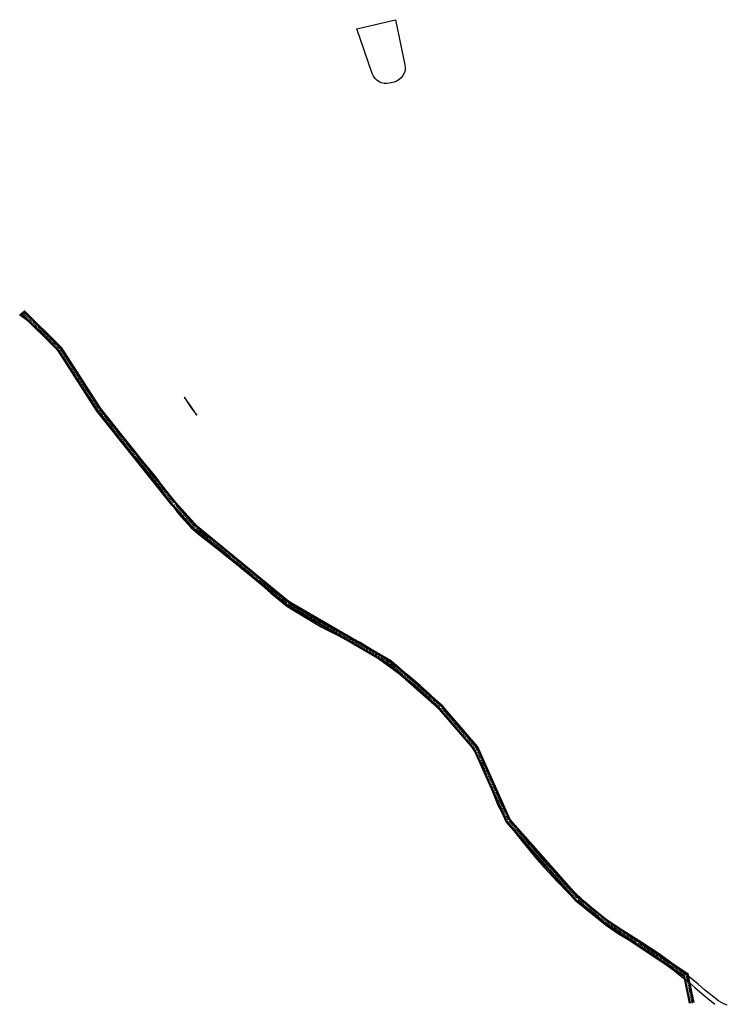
# Model space of a CAD drawing. Header units: metres. Extents: x 189938 to 192675, y 307646 to 311153.
# Tile 100 of 100: x 192290 to 192675, y 309123 to 309659. Entities that reach past the tile are written whole.
import ezdxf

# ---------------------------------------------------------------- set-up
doc = ezdxf.new("R2010")
doc.units = ezdxf.units.M
doc.linetypes.add('1-200 HIDDEN', pattern=[0.9525, 0.635, -0.3175])
for name, color, linetype in [('PH-NIEUW LOKATIE DPO', 2, 'Continuous'), ('PH-ONTWERP-WATERBUFFER', 7, 'Continuous'), ('PH-OPBREEK-HALFVERHARDING', 252, 'Continuous'), ('PH-RIO-STRENG-RWA', 150, 'Continuous'), ('tellen grond-zand', 2, 'Continuous')]:
    doc.layers.add(name, color=color, linetype=linetype)

msp = doc.modelspace()

# ---------------------------------------------------------------- linework, layer by layer
at = {"layer": 'PH-NIEUW LOKATIE DPO'}
msp.add_lwpolyline([(192644.098, 309146.513), (192647.423, 309144.047), (192650.52, 309141.694), (192651.01, 309141.294), (192653.789, 309139.437), (192653.893, 309138.936), (192654.51, 309138.432), (192654.236, 309139.739)], close=True, dxfattribs=at)
at = {"layer": 'PH-ONTWERP-WATERBUFFER'}
msp.add_lwpolyline([(192500.094, 309634.789, -0.405012), (192494.151, 309625.374), (192491.772, 309624.797, -0.3864867), (192482.327, 309629.951), (192473.873, 309654.342), (192494.957, 309659.308), (192500.095, 309634.789)], format="xyb", close=True, dxfattribs=at)
at = {"layer": 'PH-OPBREEK-HALFVERHARDING'}
msp.add_lwpolyline([(192675.464, 309122.818), (192673.152, 309123.705), (192670.702, 309125.302), (192663.035, 309131.199), (192659.526, 309134.207), (192655.737, 309137.429), (192650.52, 309141.694), (192647.423, 309144.047), (192643.04, 309147.297), (192637.834, 309151.119), (192629.015, 309157.031), (192623.481, 309160.352), (192618.571, 309163.465), (192610.484, 309168.791), (192606.073, 309172.074), (192597.997, 309179.085), (192591.377, 309185.108), (192588.287, 309188.232, -0.0327613), (192556.719, 309224.757), (192552.834, 309232.097), (192547.857, 309244.32), (192544.362, 309252.993), (192541.418, 309259.01), (192539.343, 309262.365), (192536.582, 309266.371), (192534.872, 309268.561), (192531.482, 309272.562), (192527.139, 309277.777), (192524.198, 309281.17), (192518.055, 309287.803), (192513.181, 309292.595), (192508.298, 309296.942), (192501.453, 309302.606), (192495.746, 309306.897), (192487.865, 309312.57), (192482.804, 309315.965), (192475.673, 309320.206), (192468.776, 309323.907), (192463.094, 309326.736), (192456.007, 309330.607), (192447.811, 309335.353), (192441.83, 309338.728), (192436.713, 309342.005), (192428.402, 309348.783), (192419.608, 309356.414), (192412.939, 309362.232), (192403.651, 309369.439), (192401.61, 309371.14), (192388.923, 309381.309), (192385.437, 309384.291), (192378.261, 309392.228), (192371.167, 309401.557), (192364.034, 309411.1), (192356.334, 309420.239), (192346.481, 309432.053), (192338.362, 309441.911), (192333.516, 309448.944), (192330.275, 309453.543), (192327.173, 309457.911), (192323.465, 309463.952), (192319.257, 309470.788), (192316.461, 309475), (192312.855, 309480.135), (192308.133, 309485.838), (192304.335, 309489.693), (192299.321, 309494.471), (192298.465, 309495.225), (192295.965, 309497.576), (192294.057, 309499.466), (192290.499, 309498.758), (192290.621, 309498.668), (192294.361, 309495.985), (192296.341, 309494.327), (192298.716, 309492.405), (192302.755, 309488.715), (192307.051, 309483.914), (192311.361, 309478.889), (192315.929, 309472.577), (192318.031, 309469.321), (192322.216, 309462.942), (192326.31, 309456.328), (192328.835, 309452.383), (192332.458, 309447.061), (192337.308, 309440.646), (192345.116, 309430.429), (192354.873, 309418.921), (192362.55, 309409.654), (192369.825, 309400.062), (192376.962, 309390.352), (192383.849, 309382.713), (192387.649, 309379.342), (192400.08, 309369.634), (192402.523, 309367.697), (192411.666, 309360.603), (192418.9, 309354.328), (192427, 309347.322), (192435.882, 309340.115), (192440.543, 309337.069), (192447.506, 309332.987), (192454.772, 309328.703), (192464.138, 309323.921), (192467.804, 309321.977), (192474.852, 309317.983), (192481.634, 309314.087), (192486.652, 309310.83), (192494.65, 309304.971), (192500.908, 309300.229), (192506.868, 309295.289), (192512.558, 309290.029), (192518.603, 309283.962), (192523.12, 309279.205), (192525.281, 309276.635), (192530.765, 309270.327), (192532.93, 309267.632), (192535.724, 309264.242), (192537.549, 309261.428), (192540.038, 309257.553), (192542.62, 309252.15), (192546.331, 309242.745), (192550.709, 309231.693), (192555, 309223.663), (192561.126, 309215.46), (192570.549, 309203.772), (192575.759, 309197.873), (192583.056, 309189.991), (192588.738, 309184.144), (192596.833, 309176.977), (192604.477, 309170.38), (192609.719, 309166.306), (192616.353, 309161.659), (192622.396, 309158.023), (192627.5, 309154.942), (192637.145, 309148.394), (192640.767, 309145.914), (192646.656, 309141.466), (192649.139, 309139.574), (192654.557, 309135.34), (192657.798, 309132.495), (192661.881, 309129.005), (192668.746, 309123.319)], format="xyb", dxfattribs=at)
msp.add_lwpolyline([(192383.516, 309448.944), (192380.275, 309453.543), (192380.058, 309453.849), (192384.182, 309447.44), (192386.893, 309444.043)], close=True, dxfattribs=at)
at = {"layer": 'PH-RIO-STRENG-RWA', "linetype": '1-200 HIDDEN'}
for p, q in [((192312.584, 309479.586), (192333.344, 309447.33)), ((192333.809, 309446.681), (192374.202, 309396.055)), ((192374.72, 309395.445), (192386.105, 309382.801)), ((192386.682, 309382.25), (192435.899, 309341.887)), ((192653.179, 309138.617), (192656.248, 309123.94))]:
    msp.add_line(p, q, dxfattribs=at)
for points in [[(192292.175, 309499.929), (192312.083, 309480.204)], [(192491.626, 309309.326), (192436.554, 309341.431)], [(192492.275, 309308.868), (192519.481, 309285.072)], [(192520.046, 309284.51), (192538.341, 309263.182)], [(192538.774, 309262.518), (192556.128, 309223.696)], [(192556.545, 309223.025), (192593.718, 309180.836)], [(192608.574, 309168.767), (192594.291, 309180.281)], [(192626.072, 309157.034), (192609.218, 309168.294)], [(192652.741, 309139.217), (192626.738, 309156.589)]]:
    msp.add_lwpolyline(points, dxfattribs=at)
at = {"layer": 'tellen grond-zand'}
msp.add_line((192290.621, 309498.668), (192293.093, 309500.8), dxfattribs=at)
for points in [[(192654.969, 309123.877), (192651.971, 309138.21), (192629.15, 309153.456), (192608.135, 309167.496), (192593.124, 309179.597), (192555.23, 309222.604), (192537.547, 309262.165), (192518.909, 309283.892), (192491.261, 309308.075), (192435.484, 309340.591), (192385.497, 309381.587), (192373.487, 309394.924), (192332.531, 309446.255), (192311.378, 309479.122), (192291.199, 309499.115)], [(192655.458, 309123.979), (192652.419, 309138.512), (192629.428, 309153.872), (192608.432, 309167.899), (192593.471, 309179.96), (192555.655, 309222.878), (192537.973, 309262.436), (192519.265, 309284.245), (192491.554, 309308.483), (192435.77, 309341.003), (192385.843, 309381.949), (192373.868, 309395.247), (192332.938, 309446.547), (192311.769, 309479.438), (192291.551, 309499.47)], [(192656.956, 309124.292), (192653.789, 309139.437), (192629.652, 309155.562), (192609.339, 309169.133), (192594.532, 309181.069), (192556.957, 309223.715), (192539.28, 309263.263), (192520.355, 309285.324), (192492.451, 309309.731), (192436.646, 309342.263), (192386.903, 309383.059), (192375.036, 309396.237), (192334.182, 309447.44), (192312.965, 309480.407), (192292.713, 309500.472)], [(192657.445, 309124.395), (192654.236, 309139.739), (192629.93, 309155.978), (192609.635, 309169.536), (192594.879, 309181.431), (192557.383, 309223.988), (192539.706, 309263.533), (192520.711, 309285.677), (192492.744, 309310.139), (192436.933, 309342.675), (192387.249, 309383.422), (192375.417, 309396.561), (192334.589, 309447.732), (192313.356, 309480.724), (192293.065, 309500.827)]]:
    msp.add_lwpolyline(points, dxfattribs=at)
for points in [[(192298.716, 309492.405), (192298.529, 309492.556), (192305.482, 309485.667), (192302.755, 309488.715)], [(192312.965, 309480.407), (192311.098, 309482.257), (192312.855, 309480.135), (192316.269, 309475.273)], [(192321.479, 309467.179), (192323.465, 309463.952), (192327.173, 309457.911), (192330.058, 309453.849)], [(192336.893, 309444.043), (192338.362, 309441.911), (192345.79, 309432.893)], [(192362.55, 309409.654), (192357.766, 309415.429), (192365.944, 309405.179)], [(192376.171, 309394.977), (192378.261, 309392.228), (192385.437, 309384.291), (192388.923, 309381.309), (192393.923, 309377.302), (192386.903, 309383.059)], [(192436.646, 309342.263), (192423.333, 309353.182), (192428.402, 309348.783), (192436.713, 309342.005), (192441.83, 309338.728), (192447.811, 309335.353), (192456.007, 309330.607), (192463.094, 309326.736), (192464.374, 309326.099)], [(192492.451, 309309.731), (192489.077, 309311.698), (192495.434, 309307.122)], [(192502.479, 309298.927), (192510.907, 309291.555), (192506.868, 309295.289)], [(192539.28, 309263.263), (192536.263, 309266.779), (192536.582, 309266.371), (192539.343, 309262.365), (192540.562, 309260.394)], [(192548.983, 309241.554), (192552.834, 309232.097), (192555.255, 309227.523)], [(192590.463, 309182.617), (192593.124, 309179.597), (192603.339, 309171.362), (192596.833, 309176.977)], [(192627.5, 309154.942), (192622.396, 309158.023), (192621.574, 309158.517), (192629.15, 309153.456), (192643.275, 309144.02), (192640.767, 309145.914), (192637.145, 309148.394)], [(192651.01, 309141.294), (192653.893, 309138.936), (192653.789, 309139.437)]]:
    msp.add_lwpolyline(points, close=True, dxfattribs=at)

doc.saveas('drawing.dxf')
